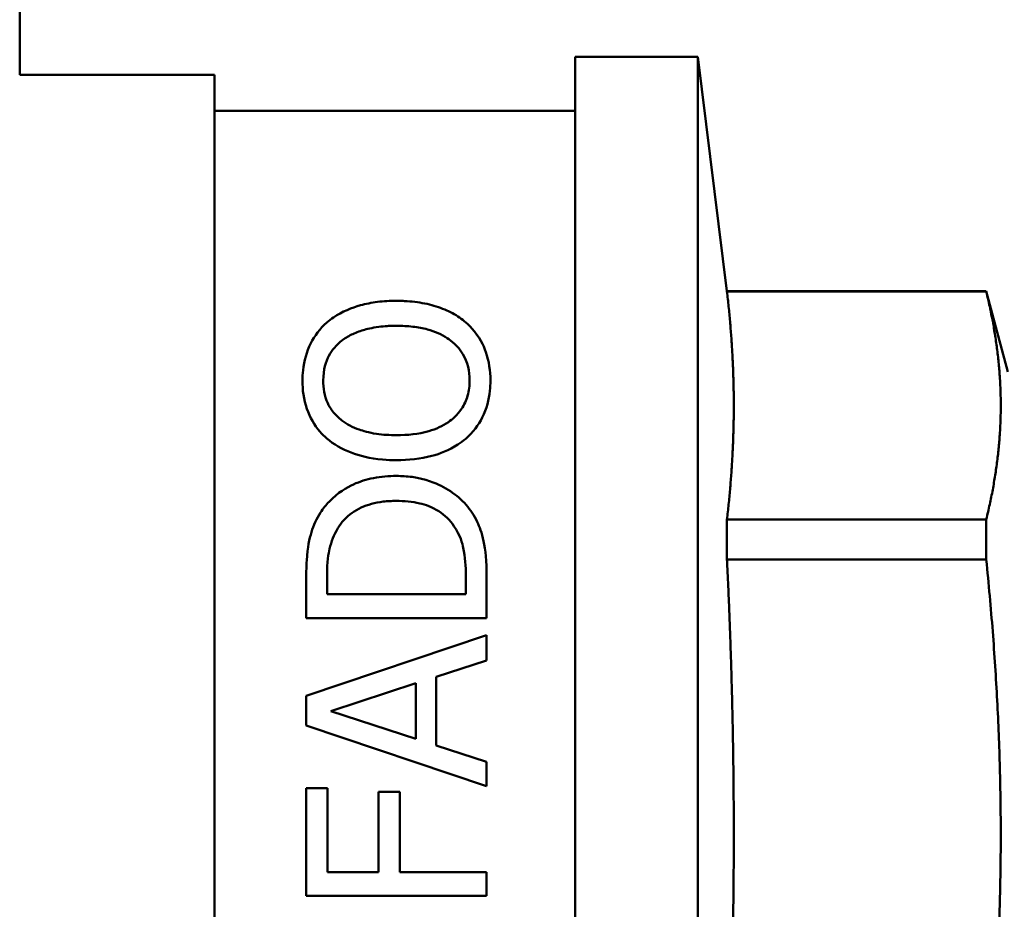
# Model space of a CAD drawing. Header units: millimetres. Extents: x 37 to 189, y 82 to 248.
# Tile 24 of 27: x 71 to 85, y 214 to 226. Entities that reach past the tile are written whole.
import ezdxf

# ---------------------------------------------------------------- set-up
doc = ezdxf.new("R2010")
doc.units = ezdxf.units.MM
doc.layers.add('Видимый контур (ГОСТ)', color=7, linetype='Continuous', lineweight=50)

msp = doc.modelspace()

# ---------------------------------------------------------------- linework, layer by layer
at = {"layer": 'Видимый контур (ГОСТ)'}
for p, q in [((70.882, 227.862), (70.882, 225.112)), ((78.582, 225.362), (78.582, 195.362)), ((80.282, 225.362), (78.582, 225.362)), ((80.282, 225.362), (80.282, 195.362)), ((80.688, 222.112), (80.282, 225.362)), ((73.582, 225.112), (70.882, 225.112)), ((73.582, 225.112), (73.582, 195.612)), ((78.582, 224.612), (73.582, 224.612)), ((80.688, 222.112), (80.688, 222.105)), ((80.688, 222.112), (84.282, 222.112)), ((80.688, 222.105), (84.282, 222.105)), ((84.282, 222.112), (84.282, 222.105)), ((84.582, 220.992), (84.282, 222.112)), ((80.688, 218.944), (84.282, 218.944)), ((80.688, 218.944), (80.688, 218.387)), ((84.282, 218.944), (84.282, 218.387)), ((80.688, 218.387), (84.282, 218.387)), ((74.855, 217.576), (74.855, 218.145)), ((75.143, 218.162), (75.143, 217.908)), ((77.067, 217.908), (77.067, 218.162)), ((77.355, 218.151), (77.355, 217.576)), ((77.067, 217.908), (75.143, 217.908)), ((74.855, 217.576), (77.355, 217.576)), ((74.855, 216.496), (77.355, 217.339)), ((77.355, 217.339), (77.355, 216.989)), ((77.355, 216.989), (76.656, 216.762)), ((76.372, 216.671), (75.195, 216.284)), ((76.372, 215.899), (76.372, 216.671)), ((76.656, 216.762), (76.656, 215.807)), ((74.855, 216.087), (74.855, 216.496)), ((75.195, 216.284), (76.372, 215.899)), ((77.355, 215.244), (74.855, 216.087)), ((76.656, 215.807), (77.355, 215.581)), ((77.355, 215.581), (77.355, 215.244)), ((75.151, 215.216), (74.855, 215.216)), ((74.855, 213.721), (74.855, 215.216)), ((75.151, 215.216), (75.151, 214.053)), ((76.152, 215.167), (75.856, 215.167)), ((75.856, 214.053), (75.856, 215.167)), ((76.152, 215.167), (76.152, 214.053)), ((75.856, 214.053), (75.151, 214.053)), ((77.355, 214.053), (76.152, 214.053)), ((77.355, 214.053), (77.355, 213.721)), ((74.855, 213.721), (77.355, 213.721))]:
    msp.add_line(p, q, dxfattribs=at)
for points, weights in [([(80.782, 220.524), (80.782, 221.289), (80.688, 222.105)], [1, 1.03852376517, 1.04297562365]), ([(84.282, 218.944), (84.671, 220.524), (84.282, 222.105)], [1, 1.06818181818, 1]), ([(80.688, 218.944), (80.782, 219.76), (80.782, 220.524)], [1.04297562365, 1.03852376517, 1]), ([(80.782, 214.571), (80.782, 216.416), (80.688, 218.387)], [1, 1.03852376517, 1.04297562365]), ([(84.282, 210.755), (84.671, 214.571), (84.282, 218.387)], [1, 1.06818181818, 1]), ([(80.688, 210.755), (80.782, 212.726), (80.782, 214.571)], [1.04297562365, 1.03852376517, 1])]:
    msp.add_rational_spline(points, weights, degree=2, dxfattribs=at)
for points, knots in [([(76.105, 221.976), (76.017, 221.976), (75.928, 221.972), (75.76, 221.951), (75.681, 221.935), (75.486, 221.881), (75.356, 221.829), (75.2, 221.724), (75.169, 221.701), (75.141, 221.677)], [-0.1392805, -0.1392805, -0.1392805, -0.1392805, -0.1029357, -0.1029357, -0.0687107, -0.0687107, -0.0145115, -0.0145115, 0, 0, 0, 0]), ([(77.067, 221.677), (77.013, 221.724), (76.952, 221.767), (76.813, 221.842), (76.738, 221.873), (76.574, 221.925), (76.486, 221.944), (76.349, 221.964), (76.302, 221.968), (76.229, 221.973), (76.205, 221.974), (76.155, 221.976), (76.13, 221.976), (76.105, 221.976)], [-0.1121105, -0.1121105, -0.1121105, -0.1121105, -0.0844909, -0.0844909, -0.0572856, -0.0572856, -0.0293189, -0.0293189, -0.0149228, -0.0149228, -0.0075348, -0.0075348, 0, 0, 0, 0]), ([(75.141, 221.677), (75.043, 221.59), (74.971, 221.492), (74.858, 221.268), (74.824, 221.144), (74.805, 220.966), (74.802, 220.918), (74.802, 220.87)], [-0.1287651, -0.1287651, -0.1287651, -0.1287651, -0.0785335, -0.0785335, -0.0208197, -0.0208197, 0, 0, 0, 0]), ([(75.349, 221.425), (75.389, 221.456), (75.433, 221.483), (75.533, 221.532), (75.588, 221.553), (75.694, 221.585), (75.765, 221.603), (75.899, 221.62), (75.939, 221.624), (75.999, 221.628), (76.02, 221.628), (76.062, 221.63), (76.084, 221.63), (76.105, 221.63)], [-0.1212461, -0.1212461, -0.1212461, -0.1212461, -0.0880164, -0.0880164, -0.0538003, -0.0538003, -0.0246853, -0.0246853, -0.0126661, -0.0126661, -0.0064159, -0.0064159, 0, 0, 0, 0]), ([(76.105, 221.63), (76.182, 221.63), (76.259, 221.626), (76.404, 221.609), (76.471, 221.597), (76.64, 221.551), (76.732, 221.511), (76.861, 221.425), (76.954, 221.356), (77.093, 221.125), (77.12, 221), (77.12, 220.872)], [-0.3185369, -0.3185369, -0.3185369, -0.3185369, -0.2576642, -0.2576642, -0.2020286, -0.2020286, -0.1124668, -0.1124668, -0.0553401, -0.0553401, 0, 0, 0, 0]), ([(77.408, 220.87), (77.408, 221.006), (77.389, 221.139), (77.311, 221.363), (77.256, 221.478), (77.126, 221.622), (77.098, 221.65), (77.067, 221.677)], [-0.1590272, -0.1590272, -0.1590272, -0.1590272, -0.0781719, -0.0781719, -0.0157892, -0.0157892, 0, 0, 0, 0]), ([(75.09, 220.872), (75.09, 221.024), (75.127, 221.135), (75.211, 221.293), (75.269, 221.364), (75.349, 221.425)], [-0.07565514, -0.07565514, -0.07565514, -0.07565514, -0.03708384, -0.03708384, 0, 0, 0, 0]), ([(74.802, 220.87), (74.802, 220.742), (74.819, 220.609), (74.905, 220.36), (74.966, 220.254), (75.074, 220.129), (75.106, 220.097), (75.141, 220.066)], [-0.1080308, -0.1080308, -0.1080308, -0.1080308, -0.0603708, -0.0603708, -0.0161161, -0.0161161, 0, 0, 0, 0]), ([(75.349, 220.317), (75.305, 220.351), (75.266, 220.389), (75.192, 220.479), (75.167, 220.525), (75.106, 220.658), (75.09, 220.768), (75.09, 220.872)], [-0.07014866, -0.07014866, -0.07014866, -0.07014866, -0.05905729, -0.05905729, -0.04506506, -0.04506506, 0, 0, 0, 0]), ([(77.12, 220.872), (77.12, 220.802), (77.112, 220.73), (77.074, 220.596), (77.046, 220.535), (76.949, 220.391), (76.879, 220.332), (76.747, 220.239), (76.655, 220.198), (76.412, 220.127), (76.257, 220.113), (76.105, 220.113)], [-0.1332636, -0.1332636, -0.1332636, -0.1332636, -0.1159869, -0.1159869, -0.1006482, -0.1006482, -0.07836, -0.07836, -0.0455844, -0.0455844, 0, 0, 0, 0]), ([(77.067, 220.064), (77.168, 220.152), (77.242, 220.251), (77.356, 220.478), (77.388, 220.604), (77.405, 220.776), (77.408, 220.823), (77.408, 220.87)], [-0.1201848, -0.1201848, -0.1201848, -0.1201848, -0.0735972, -0.0735972, -0.0203338, -0.0203338, 0, 0, 0, 0]), ([(76.105, 220.113), (76.012, 220.113), (75.919, 220.118), (75.72, 220.148), (75.642, 220.172), (75.499, 220.222), (75.418, 220.264), (75.349, 220.317)], [-0.06213381, -0.06213381, -0.06213381, -0.06213381, -0.04751477, -0.04751477, -0.03009719, -0.03009719, 0, 0, 0, 0]), ([(75.141, 220.066), (75.237, 219.986), (75.349, 219.92), (75.595, 219.825), (75.735, 219.789), (75.977, 219.769), (76.041, 219.766), (76.105, 219.766)], [-0.1318233, -0.1318233, -0.1318233, -0.1318233, -0.0730449, -0.0730449, -0.0192209, -0.0192209, 0, 0, 0, 0]), ([(76.105, 219.766), (76.272, 219.766), (76.44, 219.783), (76.706, 219.855), (76.835, 219.903), (76.996, 220.007), (77.033, 220.034), (77.067, 220.064)], [-0.1336738, -0.1336738, -0.1336738, -0.1336738, -0.0637507, -0.0637507, -0.0156981, -0.0156981, 0, 0, 0, 0]), ([(76.107, 219.547), (75.999, 219.547), (75.892, 219.539), (75.69, 219.499), (75.598, 219.47), (75.42, 219.389), (75.293, 219.317), (75.128, 219.143), (75.088, 219.093), (75.053, 219.041)], [-0.201068, -0.201068, -0.201068, -0.201068, -0.1395737, -0.1395737, -0.082412, -0.082412, -0.0221537, -0.0221537, 0, 0, 0, 0]), ([(77.154, 219.037), (77.104, 219.113), (77.043, 219.183), (76.897, 219.309), (76.815, 219.363), (76.647, 219.448), (76.513, 219.506), (76.25, 219.543), (76.179, 219.547), (76.107, 219.547)], [-0.2163158, -0.2163158, -0.2163158, -0.2163158, -0.1480888, -0.1480888, -0.0799501, -0.0799501, -0.021568, -0.021568, 0, 0, 0, 0]), ([(75.293, 218.822), (75.342, 218.903), (75.407, 218.976), (75.568, 219.091), (75.658, 219.132), (75.811, 219.173), (75.865, 219.184), (75.951, 219.194), (75.98, 219.197), (76.041, 219.2), (76.072, 219.201), (76.103, 219.201)], [-0.1000394, -0.1000394, -0.1000394, -0.1000394, -0.066582, -0.066582, -0.0351245, -0.0351245, -0.0182459, -0.0182459, -0.0092905, -0.0092905, 0, 0, 0, 0]), ([(76.103, 219.201), (76.212, 219.201), (76.324, 219.192), (76.504, 219.149), (76.599, 219.118), (76.779, 219.002), (76.848, 218.932), (76.901, 218.852)], [-0.1199355, -0.1199355, -0.1199355, -0.1199355, -0.0695623, -0.0695623, -0.0334336, -0.0334336, 0, 0, 0, 0]), ([(75.053, 219.041), (74.998, 218.956), (74.957, 218.862), (74.899, 218.676), (74.873, 218.562), (74.857, 218.299), (74.855, 218.222), (74.855, 218.145)], [-0.1649597, -0.1649597, -0.1649597, -0.1649597, -0.0947821, -0.0947821, -0.0271581, -0.0271581, 0, 0, 0, 0]), ([(77.355, 218.151), (77.355, 218.584), (77.29, 218.777), (77.204, 218.953), (77.18, 218.995), (77.154, 219.037)], [-0.07008612, -0.07008612, -0.07008612, -0.07008612, -0.01739488, -0.01739488, 0, 0, 0, 0]), ([(75.143, 218.162), (75.143, 218.359), (75.163, 218.472), (75.201, 218.637), (75.239, 218.732), (75.293, 218.822)], [-0.06092972, -0.06092972, -0.06092972, -0.06092972, -0.03681822, -0.03681822, 0, 0, 0, 0]), ([(76.901, 218.852), (76.991, 218.725), (77.02, 218.605), (77.058, 218.425), (77.067, 218.291), (77.067, 218.162)], [-0.06652654, -0.06652654, -0.06652654, -0.06652654, -0.04593507, -0.04593507, 0, 0, 0, 0])]:
    msp.add_open_spline(points, degree=3, knots=knots, dxfattribs=at)

doc.saveas('drawing.dxf')
